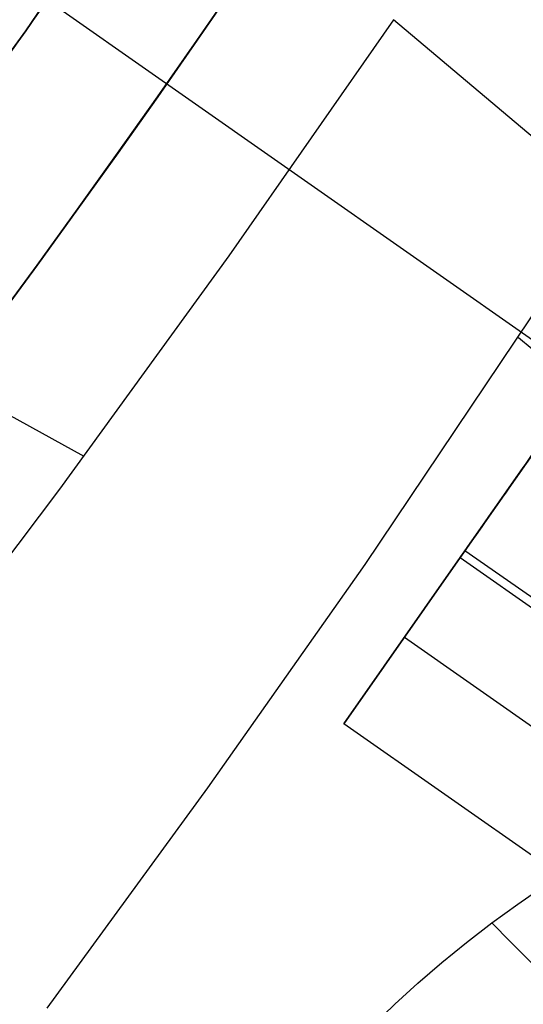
# Model space of a CAD drawing. Extents: x 35624 to 36541, y 4015 to 4839.
# Tile 87 of 150: x 36326 to 36333, y 4153 to 4167. Entities that reach past the tile are written whole.
import ezdxf

# ---------------------------------------------------------------- set-up
doc = ezdxf.new("R2010")
doc.units = 0
doc.layers.add('FUSTO_INTERNO', color=200, linetype='CONTINUOUS')
doc.layers.add('IGES_LEVEL_1', color=4, linetype='CONTINUOUS')

msp = doc.modelspace()

# ---------------------------------------------------------------- linework, layer by layer
at = {"layer": 'FUSTO_INTERNO'}
for p, q in [((36328.76852817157, 4170.809420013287, -193.1533720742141), (36325.85728080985, 4166.531970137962, -193.1533720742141)), ((36325.85728080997, 4166.531970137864, -168.153372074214), (36328.7685281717, 4170.809420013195, -168.153372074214)), ((36328.76852817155, 4170.809420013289, -180.653372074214), (36325.85728080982, 4166.531970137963, -180.653372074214)), ((36335.23881058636, 4160.581848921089, -154.6564491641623), (36321.53898823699, 4170.178290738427, -154.6564491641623)), ((36325.85728080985, 4166.531970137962, -193.1533720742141), (36322.80169374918, 4162.356407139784, -193.1533720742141)), ((36322.8016937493, 4162.356407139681, -168.153372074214), (36325.85728080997, 4166.531970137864, -168.153372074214)), ((36325.85728080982, 4166.531970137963, -180.653372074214), (36322.80169374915, 4162.356407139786, -180.653372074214)), ((36331.85944305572, 4159.42450318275, -154.6564491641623), (36335.17185037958, 4164.153275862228, -154.6564491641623)), ((36335.17185037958, 4164.153275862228, -164.6564491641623), (36331.85944305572, 4159.42450318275, -164.6564491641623)), ((36331.85944305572, 4159.42450318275, -206.6554839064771), (36335.17185037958, 4164.153275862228, -206.6554839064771)), ((36335.17185037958, 4164.153275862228, -196.6554839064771), (36331.85944305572, 4159.42450318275, -196.6554839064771)), ((36331.85944305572, 4159.424503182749, -164.6564491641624), (36332.6551811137, 4160.560494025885, -162.2541538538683)), ((36331.85944305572, 4159.424503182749, -196.655483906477), (36332.65518111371, 4160.560494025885, -199.0577792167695)), ((36331.03134122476, 4158.24231001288, -157.1564491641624), (36332.02540895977, 4159.661435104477, -158.1567968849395)), ((36331.03134122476, 4158.24231001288, -204.1554839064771), (36332.02540895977, 4159.661435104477, -203.1551361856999)), ((36330.20323939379, 4157.06011684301, -159.6564491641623), (36331.85944305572, 4159.42450318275, -154.6564491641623)), ((36331.85944305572, 4159.42450318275, -164.6564491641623), (36330.20323939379, 4157.06011684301, -159.6564491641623)), ((36330.20323939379, 4157.06011684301, -201.6554839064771), (36331.85944305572, 4159.42450318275, -206.6554839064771)), ((36331.85944305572, 4159.42450318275, -196.6554839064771), (36330.20323939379, 4157.06011684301, -201.6554839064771)), ((36336.77372777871, 4155.982148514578, -164.6564491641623), (36331.85944305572, 4159.42450318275, -164.6564491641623)), ((36336.77372777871, 4155.982148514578, -154.6564491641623), (36331.85944305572, 4159.42450318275, -154.6564491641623)), ((36336.77372777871, 4155.982148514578, -196.6554839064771), (36331.85944305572, 4159.42450318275, -196.6554839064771)), ((36336.77372777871, 4155.982148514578, -206.6554839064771), (36331.85944305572, 4159.42450318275, -206.6554839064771)), ((36331.79493794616, 4159.332416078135, -159.6564254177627), (36336.70922266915, 4155.890061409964, -159.6564254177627)), ((36331.79493794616, 4159.332416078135, -201.6555076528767), (36336.70922266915, 4155.890061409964, -201.6555076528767)), ((36331.03134122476, 4158.242310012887, -162.1564491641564), (36335.94562594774, 4154.799955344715, -162.1564491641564)), ((36331.03134122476, 4158.24231001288, -157.1564491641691), (36335.94562594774, 4154.799955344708, -157.1564491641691)), ((36331.03134122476, 4158.242310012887, -199.155483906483), (36335.94562594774, 4154.799955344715, -199.155483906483)), ((36331.03134122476, 4158.242310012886, -204.1554839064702), (36335.94562594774, 4154.799955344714, -204.1554839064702)), ((36335.11752411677, 4153.617762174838, -159.6564491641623), (36330.20323939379, 4157.06011684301, -159.6564491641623)), ((36335.11752411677, 4153.617762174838, -201.6554839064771), (36330.20323939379, 4157.06011684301, -201.6554839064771))]:
    msp.add_line(p, q, dxfattribs=at)
at = {"layer": 'FUSTO_INTERNO', "extrusion": (0.8190474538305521, -0.5737257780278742, -1.949601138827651e-12)}
msp.add_circle((24254.17794294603, -159.6564253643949, 27371.14791052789), 2.999999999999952, dxfattribs=at)
at = {"layer": 'FUSTO_INTERNO', "extrusion": (0.8190474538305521, -0.5737257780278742, -2.02386238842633e-12)}
msp.add_circle((24254.17794294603, -201.655507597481, 27371.14791052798), 2.999999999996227, dxfattribs=at)
at = {"layer": 'FUSTO_INTERNO', "extrusion": (5.973068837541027e-06, -1.442026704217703e-05, 0.9999999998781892)}
msp.add_arc((36202.10238455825, 4253.81776364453, -184.9988621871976), 153.4335571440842, 269.9851426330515, 0.0358529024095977, dxfattribs=at)
at = {"layer": 'FUSTO_INTERNO'}
for centre, radius, start, end in [((36202.06339247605, 4253.916306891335, -193.153372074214), 151.5287816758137, 314.9996421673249, 0), ((36202.06339668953, 4253.916306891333, -193.153372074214), 166.5287774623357, 314.9996736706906, 3.129e-13)]:
    msp.add_arc(centre, radius, start, end, dxfattribs=at)
at = {"layer": 'FUSTO_INTERNO', "extrusion": (2.038042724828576e-05, -2.038052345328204e-05, 0.9999999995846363)}
msp.add_arc((36202.21394253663, 4253.771787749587, -159.5004293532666), 153.3241927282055, 314.9977771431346, 0.0527909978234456, dxfattribs=at)
at = {"layer": 'IGES_LEVEL_1'}
for p, q in [((36330.88521291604, 4166.683227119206, -103.0000275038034), (36328.6309566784, 4163.453639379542, -103.000027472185)), ((36336.67816371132, 4161.790579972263, -106.5948063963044), (36330.88521291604, 4166.683227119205, -103.0000275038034)), ((36320.15385301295, 4164.306633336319, -99.739828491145), (36326.65028142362, 4160.716738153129, -103.0000000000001)), ((36330.49498695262, 4159.237236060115, -319.7308540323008), (36333.53517776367, 4163.765865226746, -319.7308540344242)), ((36328.6309566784, 4163.453639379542, -103.000027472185), (36326.31904934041, 4160.267691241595, -103.000027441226)), ((36326.31904934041, 4160.267691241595, -103.000027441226), (36323.95030189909, 4157.126288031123, -103.0000274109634)), ((36328.34643985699, 4156.183395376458, -319.7308540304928), (36330.49498695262, 4159.237236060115, -319.7308540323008)), ((36326.14765804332, 4153.173614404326, -319.7308540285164), (36328.34643985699, 4156.183395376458, -319.7308540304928)), ((36332.58074565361, 4154.592901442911, -319.3249675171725), (36332.94195481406, 4154.842036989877, -319.2988375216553)), ((36332.22853496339, 4154.336379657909, -319.3482404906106), (36332.58074565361, 4154.592901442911, -319.3249675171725)), ((36331.88225886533, 4154.069870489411, -319.3690073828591), (36332.22853496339, 4154.336379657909, -319.3482404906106)), ((36331.54540683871, 4153.795718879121, -319.3871750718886), (36331.88225886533, 4154.069870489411, -319.3690073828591)), ((36331.21808122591, 4153.513880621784, -319.4028760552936), (36331.54540683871, 4153.795718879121, -319.3871750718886)), ((36330.90038436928, 4153.224311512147, -319.4162428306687), (36331.21808122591, 4153.513880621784, -319.4028760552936)), ((36330.59108600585, 4152.925655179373, -319.4274414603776), (36330.90038436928, 4153.224311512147, -319.4162428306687))]:
    msp.add_line(p, q, dxfattribs=at)
at = {"layer": 'IGES_LEVEL_1', "extrusion": (3.242475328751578e-08, -2.053019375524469e-16, 0.9999999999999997)}
msp.add_arc((36144.58772656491, 4312.18579348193, -139.7296760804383), 184.2520347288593, 269.99999637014, 359.9999981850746, dxfattribs=at)
msp.add_arc((36144.58772656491, 4312.18579348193, -139.7296760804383), 184.2520347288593, 269.99999637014, 359.9999981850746, dxfattribs=at)
at = {"layer": 'IGES_LEVEL_1', "extrusion": (3.242475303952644e-08, 4.027019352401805e-16, 0.9999999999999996)}
msp.add_arc((36144.5877265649, 4312.185793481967, -319.7296755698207), 200.0000000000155, 270.0000000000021, 359.9999999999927, dxfattribs=at)
msp.add_arc((36144.5877265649, 4312.185793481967, -319.7296755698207), 200.0000000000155, 270.0000000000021, 359.9999999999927, dxfattribs=at)
at = {"layer": 'IGES_LEVEL_1', "extrusion": (0.6374551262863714, 0.770487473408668, -0.0001236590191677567)}
msp.add_arc((-25339.98742047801, -286.8513832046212, 26367.46379435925), 29.62344136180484, 254.0544229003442, 268.996567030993, dxfattribs=at)
at = {"layer": 'IGES_LEVEL_1', "extrusion": (0.7086985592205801, 0.7050927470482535, 0.02430165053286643)}
msp.add_arc((-22677.62424945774, -1000.49599027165, 28670.02977675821), 16.07585516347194, 180.3365879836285, 261.0806779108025, dxfattribs=at)

doc.saveas('drawing.dxf')
